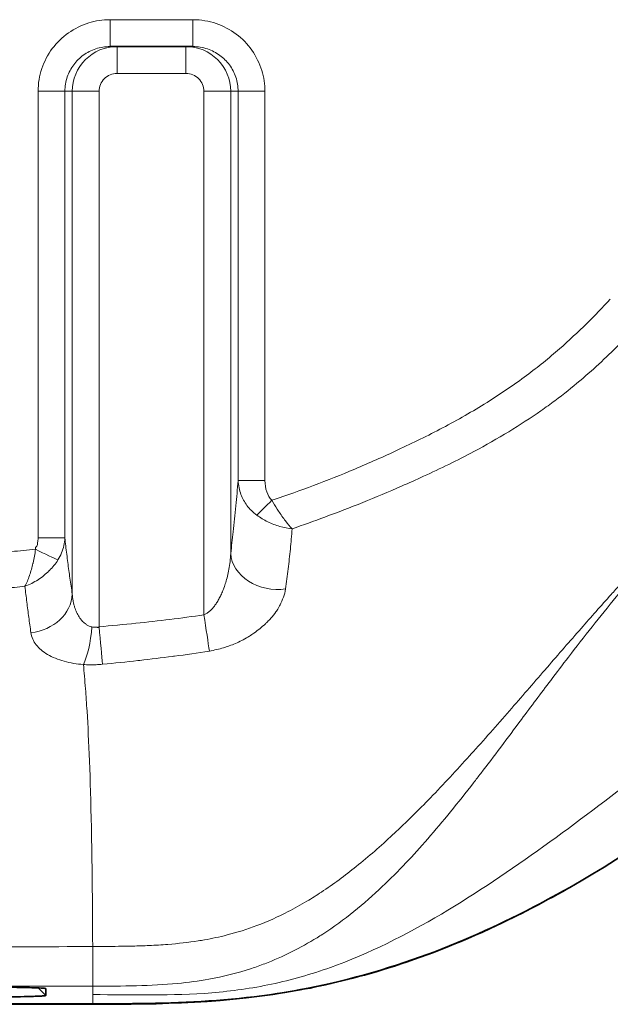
# Model space of a CAD drawing. Header units: millimetres. Extents: x 5 to 415, y 5 to 292.
# Tile 158 of 199: x 379.03 to 385.62, y 138.61 to 149.61. Entities that reach past the tile are written whole.
import ezdxf

# ---------------------------------------------------------------- set-up
doc = ezdxf.new("R2010")
doc.units = ezdxf.units.MM
doc.layers.add('Sichtbar (ISO)', color=7, linetype='Continuous', lineweight=35)
doc.layers.add('Sichtbar schmal (ISO)', color=7, linetype='Continuous', lineweight=18)

msp = doc.modelspace()

# ---------------------------------------------------------------- linework, layer by layer
at = {"layer": 'Sichtbar (ISO)'}
for p, q in [((380.95993464, 149.30889054), (380.03479545, 149.30889054)), ((379.31687071, 138.78739296), (379.31750709, 138.78675663)), ((379.31753235, 138.78674121), (379.31753235, 138.70994924)), ((379.84253946, 138.61792121), (336.69253235, 138.61791885))]:
    msp.add_line(p, q, dxfattribs=at)
for points, knots in [([(379.84253946, 138.61791913), (380.80310044, 138.61606944), (381.63856875, 138.63627667), (383.59001008, 139.10991924), (384.44845093, 139.51024407), (386.5366891, 140.69893379), (387.83673427, 141.76353248), (388.86080846, 142.7945914)], [-0.9054237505, -0.9054237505, -0.9054237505, -0.9054237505, -0.69931160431, -0.69931160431, -0.48779941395, -0.48779941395, -0.08267082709, -0.08267082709, -0.08267082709, -0.08267082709]), ([(385.14230832, 139.90399464), (384.84504887, 139.73553765), (384.58184703, 139.602415), (383.46889384, 139.07717434), (382.73849337, 138.88024052), (381.33017177, 138.61994159), (380.60547138, 138.61163044), (379.84253359, 138.61268686)], [0.7541253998, 0.7541253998, 0.7541253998, 0.7541253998, 0.9755284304, 0.9755284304, 1.8339710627, 1.8339710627, 3.0483522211, 3.0483522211, 3.0483522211, 3.0483522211]), ([(378.1172536, 138.80769726), (378.25943886, 138.80768831), (378.40136206, 138.80722285), (378.66771117, 138.80549293), (378.79248489, 138.80422737), (379.03788987, 138.80056458), (379.12712092, 138.79826367), (379.22844764, 138.79475982), (379.26124, 138.7932088), (379.29459189, 138.79081717), (379.30307496, 138.79000878), (379.31165253, 138.78878745), (379.31382035, 138.788379), (379.31601214, 138.78776516), (379.31656604, 138.78756037), (379.317129, 138.78725303), (379.317272, 138.78715056), (379.31741917, 138.78699683), (379.317457, 138.78694558), (379.31752684, 138.7868109), (379.31752603, 138.78675496), (379.31752976, 138.78674121)], [-0.023413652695, -0.023413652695, -0.023413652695, -0.023413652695, -0.018839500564, -0.018839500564, -0.014271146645, -0.014271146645, -0.008449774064, -0.008449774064, -0.004266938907, -0.004266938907, -0.002175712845, -0.002175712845, -0.001130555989, -0.001130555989, -0.000608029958, -0.000608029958, -0.000346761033, -0.000346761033, -0.000216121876, -0.000216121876, -0.000003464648, -0.000003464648, -0.000003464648, -0.000003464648]), ([(379.31752205, 138.70994924), (379.31751906, 138.70993129), (379.31745041, 138.70975058), (379.31739546, 138.7096694), (379.31732697, 138.7095993), (379.31705862, 138.70938902), (379.31679587, 138.70924887), (379.31575794, 138.70882861), (379.31473311, 138.7085487), (379.31067448, 138.70771025), (379.30665697, 138.70715322), (379.29078879, 138.70549255), (379.27512183, 138.70439987), (379.21389569, 138.70120873), (379.15401899, 138.6991899), (378.96325116, 138.69470202), (378.83591983, 138.69305615), (378.64305524, 138.69104835), (378.54249814, 138.69029525), (378.33385419, 138.68927156), (378.22564219, 138.68900046), (378.11727323, 138.6890027)], [-0.14602476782, -0.14602476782, -0.14602476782, -0.14602476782, -0.1459092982, -0.1459092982, -0.14517873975, -0.14517873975, -0.14371767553, -0.14371767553, -0.1407955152, -0.1407955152, -0.13494985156, -0.13494985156, -0.1232523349, -0.1232523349, -0.09988359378, -0.09988359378, -0.06501873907, -0.06501873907, -0.03251424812, -0.03251424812, -0.0000035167, -0.0000035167, -0.0000035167, -0.0000035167]), ([(331.19253342, 138.61267006), (339.30086681, 138.61266948), (347.40920021, 138.61267296), (363.62586693, 138.61268002), (371.73420026, 138.61267461), (379.84253359, 138.61268686)], [-4.8650107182, -4.8650107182, -4.8650107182, -4.8650107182, -2.4325106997, -2.4325106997, -0.0000107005, -0.0000107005, -0.0000107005, -0.0000107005])]:
    msp.add_open_spline(points, degree=3, knots=knots, dxfattribs=at)
at = {"layer": 'Sichtbar schmal (ISO)'}
for p, q in [((380.95993465, 149.60889052), (380.03479543, 149.60889052)), ((380.03479543, 149.30889054), (380.03479543, 149.60889052)), ((380.95993465, 149.60889052), (380.95993465, 149.30889054)), ((380.11303567, 149.30889054), (380.11303567, 149.00889054)), ((380.88169441, 149.00889054), (380.88169441, 149.30889054)), ((380.88169441, 149.00889054), (380.11303567, 149.00889054)), ((379.23173945, 143.82316708), (379.23173952, 148.80889054)), ((379.23173952, 148.80889054), (379.53059797, 148.80889054)), ((379.53059797, 148.80889054), (379.53059794, 143.82316124)), ((379.6134132, 148.80889054), (379.53059797, 148.80889054)), ((379.6134132, 148.80889054), (379.61341312, 143.19359551)), ((379.9122717, 148.80889054), (379.6134132, 148.80889054)), ((379.91223406, 142.82759706), (379.9122717, 148.80889054)), ((381.08245838, 148.80889055), (381.08245784, 142.96191062)), ((381.38131684, 148.80889055), (381.08245838, 148.80889055)), ((381.38131684, 148.80889055), (381.46413211, 148.80889054)), ((381.38131684, 148.80889055), (381.38131684, 143.6466241)), ((381.46413212, 144.4627598), (381.46413211, 148.80889054)), ((381.46413211, 148.80889054), (381.76299115, 148.80889054)), ((381.76299146, 144.46276025), (381.76299115, 148.80889054)), ((383.8291362, 144.64922939), (383.82931126, 144.64933237)), ((381.76299146, 144.46276025), (381.46413212, 144.46276025)), ((379.22888621, 143.7814269), (379.22884826, 143.78142349)), ((379.53059787, 143.82316708), (379.23173945, 143.82316708)), ((379.3175059, 138.70996384), (379.23305748, 138.79439303)), ((379.84255492, 138.72002233), (379.84257742, 138.81425171)), ((379.84253947, 138.61791937), (379.84255492, 138.72002233))]:
    msp.add_line(p, q, dxfattribs=at)
for centre, major_axis, ratio, start_param, end_param in [((380.11295569, 148.80896685), (0.04348111, 0.49803214), 0.9992257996, 0.0869921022, 1.6579669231), ((380.88176741, 148.80896492), (-0.04182998, 0.49817522), 0.9992368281, 4.6285339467, 6.1994978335), ((380.1129695, 148.80895437), (-0.20058189, -0.00684617), 0.9961962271, 4.6780706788, 6.2492561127), ((380.88175872, 148.8089566), (-0.20058456, 0.00682246), 0.9961758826, 3.1753924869, 4.7465792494), ((381.98335043, 144.50170821), (-0.05386255, -0.30767986), 0.6944710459, 4.9593634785, 5.8265695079), ((381.84082115, 144.24203063), (-0.21273646, -0.21152587), 0.0000928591, 4.7124237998, 5.6256683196), ((379.20388511, 143.69359817), (-0.27076183, 0.12918218), 0.0000503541, 1.5708595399, 2.7384629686), ((381.87941419, 143.64662439), (-0.49658703, 0.05832085), 0.799977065, 0.1457678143, 1.8945370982), ((379.11531638, 143.19360274), (0.49431586, 0.07517866), 0.8643125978, 4.6538804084, 6.1089895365), ((381.08246481, 142.96191202), (-0.07462625, 0.49439956), 0.0000140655, 1.5711470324, 2.5301663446), ((379.69765818, 142.82694605), (-0.04119454, -0.49829741), 0.2680742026, 0.5901322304, 1.5928103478), ((379.91209242, 142.82774737), (0.04619559, -0.4978614), 0.0002247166, 0.5738571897, 1.5701520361), ((379.84172219, 139.31419545), (0.00086716, -0.50001991), 0.0013519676, 4.8258301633, 6.2657286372)]:
    msp.add_ellipse(centre, major_axis=major_axis, ratio=ratio, start_param=start_param, end_param=end_param, dxfattribs=at)
for points in [[(380.03479544, 149.60889052), (379.95322187, 149.60887076), (379.79620958, 149.58660206), (379.56033203, 149.47076923), (379.38028579, 149.29472889), (379.26002845, 149.06609312), (379.23176102, 148.89829036), (379.23173952, 148.80889054)], [(381.76299115, 148.80889054), (381.76297188, 148.88820656), (381.74191896, 149.04180278), (381.62721013, 149.27746001), (381.45208982, 149.45750687), (381.22318979, 149.57925896), (381.05178401, 149.60886844), (380.95993465, 149.60889052)], [(379.73776476, 142.40678193), (379.66471923, 142.41139384), (379.51886987, 142.43570727), (379.32582677, 142.51512612), (379.20105409, 142.6217914), (379.15839734, 142.7131678), (379.15127784, 142.7626943)], [(379.76069549, 142.13492603), (379.75333657, 142.23155242), (379.74568808, 142.32116729), (379.73776476, 142.40678193)], [(379.76069549, 142.13492603), (379.76666158, 142.05656501), (379.77238586, 141.97358936), (379.77789124, 141.88439616)], [(379.77789121, 141.88439648), (379.79790756, 141.5601107), (379.8145024, 141.15359923), (379.82597282, 140.58760767)], [(379.82597282, 140.58760767), (379.83344254, 140.21902), (379.83865208, 139.7827943), (379.84114868, 139.25759302)]]:
    msp.add_open_spline(points, degree=3, dxfattribs=at)
for points, knots in [([(379.53059797, 148.80889054), (379.53060798, 148.86331034), (379.54827109, 148.9695061), (379.62199856, 149.10929357), (379.73279847, 149.21911937), (379.87405012, 149.29175006), (379.98093455, 149.3088801), (380.03479545, 149.30889054)], [0, 0, 0, 0, 0.2080087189, 0.4034530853, 0.595151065, 0.794872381, 1, 1, 1, 1]), ([(380.95993464, 149.30889054), (381.01496487, 149.30888045), (381.12235, 149.29127936), (381.26366348, 149.2177356), (381.37430024, 149.10742267), (381.4470278, 148.96749815), (381.46412181, 148.86193132), (381.46413211, 148.80889054)], [0, 0, 0, 0, 0.2095917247, 0.4065410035, 0.5987045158, 0.7972722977, 1, 1, 1, 1]), ([(385.61761343, 146.48789976), (385.53144781, 146.39546562), (385.44412108, 146.30459932), (385.35484093, 146.21632041), (385.25625836, 146.1188434), (385.1552941, 146.02452107), (385.05135591, 145.93360659), (384.9327169, 145.82983335), (384.81020321, 145.73050015), (384.68398747, 145.63613921), (384.54117291, 145.52936871), (384.39361854, 145.42896428), (384.24199443, 145.33426484), (384.08066286, 145.23350243), (383.91472374, 145.13919889), (383.74549196, 145.04997177), (383.5813644, 144.96343585), (383.41413981, 144.88167474), (383.24512775, 144.80285436), (383.0866311, 144.72893795), (382.92656249, 144.65760771), (382.76549288, 144.58942238), (382.61324376, 144.52497101), (382.46010029, 144.46332953), (382.30566624, 144.40524149), (382.15996953, 144.35043987), (382.01312416, 144.29880098), (381.86524714, 144.2500693), (381.85709949, 144.24738431), (381.84894871, 144.24470815), (381.8407941, 144.24204302)], [0, 0, 0, 0, 0.0850129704, 0.0850129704, 0.0850129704, 0.1788837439, 0.1788837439, 0.1788837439, 0.2860314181, 0.2860314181, 0.2860314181, 0.4072702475, 0.4072702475, 0.4072702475, 0.5362711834, 0.5362711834, 0.5362711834, 0.6613813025, 0.6613813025, 0.6613813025, 0.7787074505, 0.7787074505, 0.7787074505, 0.8896085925, 0.8896085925, 0.8896085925, 0.9942353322, 0.9942353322, 0.9942353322, 1, 1, 1, 1]), ([(382.06607628, 143.92209792), (382.18851374, 143.96500119), (382.31041813, 144.00845357), (382.43235436, 144.05354484), (382.71386316, 144.15764508), (382.99561221, 144.27030729), (383.28864452, 144.39855418), (383.36958619, 144.43397866), (383.45138269, 144.47060924), (383.5341137, 144.50881284), (383.71888124, 144.59413495), (383.90911866, 144.68627059), (384.09514728, 144.78526078), (384.36121104, 144.92683955), (384.61817815, 145.08316238), (384.84384074, 145.24109658), (384.89759396, 145.27871678), (384.94961269, 145.3163671), (384.99969883, 145.35371575), (385.19989492, 145.5029996), (385.36933054, 145.64960064), (385.51841373, 145.78922805), (385.67269366, 145.93372258), (385.80529131, 146.07078057), (385.92729343, 146.19933761)], [0, 0, 0, 0, 0.0844661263, 0.0844661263, 0.0844661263, 0.279469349, 0.279469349, 0.279469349, 0.3333333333, 0.3333333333, 0.3333333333, 0.4536306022, 0.4536306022, 0.4536306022, 0.6256833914, 0.6256833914, 0.6256833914, 0.6666666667, 0.6666666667, 0.6666666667, 0.8304782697, 0.8304782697, 0.8304782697, 1, 1, 1, 1]), ([(381.46413213, 144.46275935), (381.45618896, 144.36495613), (381.44782987, 144.27109551), (381.43913424, 144.18055925), (381.42946423, 144.07987796), (381.41937805, 143.98330781), (381.40901925, 143.88919218), (381.3999617, 143.80689918), (381.39069572, 143.72648277), (381.38131686, 143.64662387)], [0, 0, 0, 0, 0.3242105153, 0.3242105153, 0.3242105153, 0.6847504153, 0.6847504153, 0.6847504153, 1, 1, 1, 1]), ([(381.46413213, 144.46275935), (381.46618879, 144.40720357), (381.47823538, 144.3526009), (381.49563707, 144.30621018), (381.51303876, 144.25981945), (381.53401283, 144.22133482), (381.56281504, 144.18278009), (381.59161724, 144.14422536), (381.62940809, 144.10633608), (381.67242565, 144.0746174)], [0, 0, 0, 0, 0.3333333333, 0.3333333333, 0.3333333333, 0.6666666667, 0.6666666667, 0.6666666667, 1, 1, 1, 1]), ([(382.06607628, 143.92209792), (382.04234695, 143.9467826), (382.01744985, 143.97716872), (381.99188179, 144.01085041), (381.96631374, 144.0445321), (381.94011197, 144.08139787), (381.9146004, 144.12060074), (381.9099734, 144.12771092), (381.90536865, 144.13489915), (381.9007903, 144.14214602), (381.88012529, 144.17485574), (381.86000156, 144.2087515), (381.8407941, 144.24204302)], [0, 0, 0, 0, 0.3333333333, 0.3333333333, 0.3333333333, 0.6666666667, 0.6666666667, 0.6666666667, 0.7271228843, 0.7271228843, 0.7271228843, 1, 1, 1, 1]), ([(381.67242565, 144.0746174), (381.70958131, 144.04747092), (381.75136478, 144.02259394), (381.79500677, 144.00131367), (381.83864876, 143.98003339), (381.8840735, 143.96224536), (381.9300444, 143.94888115), (381.97600992, 143.9355185), (382.02251469, 143.92676274), (382.06606097, 143.92209956)], [0, 0, 0, 0, 0.33333333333, 0.33333333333, 0.33333333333, 0.66666666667, 0.66666666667, 0.66666666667, 0.99996093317, 0.99996093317, 0.99996093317, 0.99996093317]), ([(382.06607578, 143.92209102), (382.06053871, 143.84597482), (382.04764026, 143.69504324), (382.02333127, 143.47481331), (382.00372145, 143.32633986), (381.99315439, 143.25145015)], [0.00001008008, 0.00001008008, 0.00001008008, 0.00001008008, 0.33333333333, 0.66666666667, 1, 1, 1, 1]), ([(379.20388637, 143.69358083), (379.20212193, 143.70072546), (379.20177638, 143.70748381), (379.20438022, 143.71262156), (379.20698406, 143.7177593), (379.21253891, 143.7212756), (379.2164409, 143.72687891), (379.22034289, 143.73248223), (379.22259058, 143.74017308), (379.22395471, 143.74724545), (379.22480327, 143.75164488), (379.22530266, 143.755813), (379.22580783, 143.76005054), (379.22611476, 143.76262514), (379.22642281, 143.7652266), (379.22680158, 143.76793324), (379.22780378, 143.77509475), (379.22932762, 143.78296386), (379.23027285, 143.79210657), (379.23121807, 143.80124922), (379.2315847, 143.81166544), (379.23173945, 143.82316708)], [0, 0, 0, 0, 0.16666666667, 0.16666666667, 0.16666666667, 0.33333333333, 0.33333333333, 0.33333333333, 0.5, 0.5, 0.5, 0.60367621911, 0.60367621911, 0.60367621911, 0.66666666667, 0.66666666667, 0.66666666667, 0.83333333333, 0.83333333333, 0.83333333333, 0.99999880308, 0.99999880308, 0.99999880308, 0.99999880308]), ([(379.45293216, 143.57476967), (379.46917266, 143.60025535), (379.48299531, 143.62698272), (379.49394332, 143.65356782), (379.50489133, 143.68015293), (379.51316415, 143.70652575), (379.51939412, 143.73471085), (379.52562408, 143.76289593), (379.52957355, 143.79291705), (379.53059794, 143.82316094)], [0, 0, 0, 0, 0.33333333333, 0.33333333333, 0.33333333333, 0.66666666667, 0.66666666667, 0.66666666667, 0.99999987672, 0.99999987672, 0.99999987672, 0.99999987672]), ([(379.61341303, 143.19359528), (379.60447788, 143.25234876), (379.59562305, 143.31132458), (379.58692104, 143.37175848), (379.57877409, 143.4283376), (379.57076107, 143.48619472), (379.56295012, 143.54629336), (379.55519889, 143.60593258), (379.54764663, 143.66777919), (379.54036689, 143.73263318), (379.53705175, 143.7621671), (379.53379314, 143.7923247), (379.53059774, 143.82315569)], [0, 0, 0, 0, 0.3041031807, 0.3041031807, 0.3041031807, 0.5888091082, 0.5888091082, 0.5888091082, 0.8713386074, 0.8713386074, 0.8713386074, 1, 1, 1, 1]), ([(386.21390154, 143.82574099), (386.11925418, 143.72541409), (386.025118, 143.62459324), (385.93161556, 143.5232147), (385.8623526, 143.44811743), (385.79343388, 143.37271658), (385.72485131, 143.29694565), (385.69234518, 143.26103244), (385.65991458, 143.22503605), (385.62754522, 143.18896093), (385.51511042, 143.06365419), (385.40343833, 142.93737693), (385.29218364, 142.81049415), (385.16608682, 142.66668434), (385.04052317, 142.52209971), (384.9149853, 142.3771309), (384.90554212, 142.36622609), (384.89609902, 142.35531909), (384.88665589, 142.34441014), (384.75576534, 142.19320196), (384.62485675, 142.04163231), (384.49313068, 141.89057582), (384.35090183, 141.72747529), (384.20772217, 141.56497276), (384.06263307, 141.4041144), (384.05695185, 141.39781571), (384.05126772, 141.39151951), (384.04558057, 141.38522593), (383.90270173, 141.22711189), (383.75792093, 141.07064366), (383.60999363, 140.91793966), (383.47686214, 140.78050924), (383.34118651, 140.64612468), (383.20203052, 140.51639271), (383.19758062, 140.51224417), (383.19312717, 140.50810037), (383.18867014, 140.50396143), (383.05649495, 140.38121942), (382.9211603, 140.26271368), (382.78210417, 140.15085081), (382.65588331, 140.04931319), (382.52659952, 139.95324364), (382.39358375, 139.86506825), (382.34019736, 139.82967873), (382.28624102, 139.79556082), (382.2316374, 139.76285021), (382.16323549, 139.72187367), (382.09381821, 139.6831049), (382.0234335, 139.64680654), (381.90905141, 139.58781811), (381.79201062, 139.53535491), (381.67261995, 139.49041573), (381.5637448, 139.44943464), (381.45291559, 139.41471027), (381.34030963, 139.38592327), (381.25692636, 139.36460686), (381.17256406, 139.34653118), (381.08735738, 139.33151273), (381.06494409, 139.32756218), (381.04247233, 139.32382332), (381.01994263, 139.32028622), (380.90781639, 139.30268269), (380.79428525, 139.29017734), (380.67975151, 139.2812012), (380.61032953, 139.27576052), (380.54052098, 139.27159753), (380.47033737, 139.26843115), (380.41016694, 139.26571652), (380.34972091, 139.26373474), (380.28895257, 139.26225205), (380.18358172, 139.25968112), (380.07729331, 139.25865901), (379.97130081, 139.25810847), (379.92783968, 139.25788272), (379.88484928, 139.25771985), (379.84114868, 139.25759302)], [0, 0, 0, 0, 0.0500979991, 0.0500979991, 0.0500979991, 0.0872086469, 0.0872086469, 0.0872086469, 0.1047980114, 0.1047980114, 0.1047980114, 0.1658945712, 0.1658945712, 0.1658945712, 0.235141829, 0.235141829, 0.235141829, 0.24035073, 0.24035073, 0.24035073, 0.3125509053, 0.3125509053, 0.3125509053, 0.3905077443, 0.3905077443, 0.3905077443, 0.3935602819, 0.3935602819, 0.3935602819, 0.4702494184, 0.4702494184, 0.4702494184, 0.5392680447, 0.5392680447, 0.5392680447, 0.5414751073, 0.5414751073, 0.5414751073, 0.6069264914, 0.6069264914, 0.6069264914, 0.6663365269, 0.6663365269, 0.6663365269, 0.6901809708, 0.6901809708, 0.6901809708, 0.7200508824, 0.7200508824, 0.7200508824, 0.7685924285, 0.7685924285, 0.7685924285, 0.8128585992, 0.8128585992, 0.8128585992, 0.8456371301, 0.8456371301, 0.8456371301, 0.8542593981, 0.8542593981, 0.8542593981, 0.8971708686, 0.8971708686, 0.8971708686, 0.9231806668, 0.9231806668, 0.9231806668, 0.9454796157, 0.9454796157, 0.9454796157, 0.984145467, 0.984145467, 0.984145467, 1, 1, 1, 1]), ([(384.62631288, 141.7935998), (384.73540988, 141.93981425), (384.8439981, 142.08548907), (384.95291507, 142.2298467), (385.01849703, 142.31676846), (385.08419765, 142.4032133), (385.15010489, 142.4890725), (385.32546933, 142.71752464), (385.50235789, 142.94181837), (385.6827524, 143.16183291), (385.70709791, 143.19152543), (385.73150621, 143.22114066), (385.75598097, 143.25067391), (385.91285842, 143.43997509), (386.0724679, 143.62591571), (386.23404371, 143.80870166)], [0, 0, 0, 0, 0.2080566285, 0.2080566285, 0.2080566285, 0.3333333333, 0.3333333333, 0.3333333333, 0.6666666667, 0.6666666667, 0.6666666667, 0.7116523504, 0.7116523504, 0.7116523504, 1, 1, 1, 1]), ([(379.20388637, 143.69358083), (379.11453779, 143.68468692), (379.02507826, 143.67651009), (378.93563386, 143.66836522), (378.76746413, 143.65305156), (378.59934793, 143.63785085), (378.43066143, 143.626312), (378.35104148, 143.62086566), (378.27102982, 143.61773831), (378.19136508, 143.61273525)], [0, 0, 0, 0, 0.2654213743, 0.2654213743, 0.2654213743, 0.7644559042, 0.7644559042, 0.7644559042, 1, 1, 1, 1]), ([(379.20388637, 143.69358083), (379.1959216, 143.64245043), (379.18678045, 143.59032085), (379.1760411, 143.54247909), (379.17561213, 143.54056809), (379.17518067, 143.53866416), (379.17474662, 143.53676761), (379.1638852, 143.48930951), (379.15141621, 143.44621975), (379.13735035, 143.40433352), (379.13678172, 143.40264023), (379.13621025, 143.40094947), (379.13563579, 143.39926118), (379.12085123, 143.35581037), (379.10423686, 143.31433176), (379.08541812, 143.28023375)], [0, 0, 0, 0, 0.32053004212, 0.32053004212, 0.32053004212, 0.33333333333, 0.33333333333, 0.33333333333, 0.65371491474, 0.65371491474, 0.65371491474, 0.66666666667, 0.66666666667, 0.66666666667, 0.99999999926, 0.99999999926, 0.99999999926, 0.99999999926]), ([(381.3813168, 143.6466243), (381.37997727, 143.61621366), (381.37517975, 143.55741133), (381.36237588, 143.47235087), (381.34585615, 143.39495148), (381.32673363, 143.3251336), (381.30582689, 143.26266179), (381.28367987, 143.20707739), (381.26060878, 143.15780891), (381.23680994, 143.11439028), (381.2124822, 143.076562), (381.18799075, 143.04434375), (381.16355213, 143.01745054), (381.13864009, 142.9949284), (381.11176347, 142.97576119), (381.09264342, 142.96601115), (381.08245773, 142.96191089)], [0, 0, 0, 0, 0.11226163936, 0.21459536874, 0.30826358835, 0.39400534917, 0.47263298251, 0.54505881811, 0.61232470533, 0.67543491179, 0.73483841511, 0.79067174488, 0.84247153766, 0.89171235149, 0.9428149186, 0.9999999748, 0.9999999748, 0.9999999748, 0.9999999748]), ([(379.08541812, 143.28023375), (379.13557028, 143.29947158), (379.18615391, 143.32483796), (379.23099887, 143.35397959), (379.232983, 143.35526894), (379.23495608, 143.35656468), (379.23691859, 143.35786681), (379.27931223, 143.3859951), (379.31694621, 143.41679273), (379.35280057, 143.45195621), (379.3544396, 143.45356365), (379.35607412, 143.45518087), (379.35770366, 143.4568077), (379.39337129, 143.49241601), (379.42643746, 143.53270426), (379.45293216, 143.57476967)], [0.00000000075, 0.00000000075, 0.00000000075, 0.00000000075, 0.33333333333, 0.33333333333, 0.33333333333, 0.34808145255, 0.34808145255, 0.34808145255, 0.66666666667, 0.66666666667, 0.66666666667, 0.68123027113, 0.68123027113, 0.68123027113, 1, 1, 1, 1]), ([(379.08541802, 143.28023476), (379.00700385, 143.27207552), (378.92785563, 143.2644634), (378.84797877, 143.25749048), (378.76810192, 143.25051757), (378.68749648, 143.24418353), (378.6061947, 143.23815585), (378.52489292, 143.23212817), (378.44289479, 143.22640717), (378.36019649, 143.22108043)], [0, 0, 0, 0, 0.3333333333, 0.3333333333, 0.3333333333, 0.6666666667, 0.6666666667, 0.6666666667, 1, 1, 1, 1]), ([(379.15127784, 142.7626943), (379.1430649, 142.82070451), (379.13509528, 142.87788272), (379.12755466, 142.93423066), (379.12001404, 142.9905786), (379.11290799, 143.04603118), (379.10591094, 143.10329292), (379.09891389, 143.16055465), (379.0920199, 143.21969058), (379.08541802, 143.28023476)], [0, 0, 0, 0, 0.3333333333, 0.3333333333, 0.3333333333, 0.6666666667, 0.6666666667, 0.6666666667, 1, 1, 1, 1]), ([(379.83211328, 142.82687418), (379.81897895, 142.82968822), (379.80594747, 142.83424344), (379.79312287, 142.8404783), (379.78410475, 142.84486258), (379.77518573, 142.85007622), (379.76644816, 142.85608876), (379.7627601, 142.85862661), (379.75910454, 142.86130674), (379.75548441, 142.86412593), (379.74328768, 142.87362421), (379.73150802, 142.88470626), (379.72031842, 142.89728238), (379.71598016, 142.9021582), (379.71172983, 142.90725999), (379.7075759, 142.91257878), (379.70101568, 142.92097864), (379.69469562, 142.92991992), (379.68864116, 142.93938177), (379.678753, 142.95483485), (379.66957107, 142.97167083), (379.66120665, 142.98991251), (379.65284222, 143.00815419), (379.64529909, 143.02780156), (379.63875772, 143.04889517), (379.63545469, 143.05954629), (379.63240787, 143.07056739), (379.6296446, 143.08197219), (379.62693546, 143.09315359), (379.62449894, 143.10470377), (379.62236381, 143.11664042), (379.61805088, 143.14075219), (379.61496522, 143.16643591), (379.61341313, 143.19359575)], [0, 0, 0, 0, 0.125, 0.125, 0.125, 0.21289859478, 0.21289859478, 0.21289859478, 0.25, 0.25, 0.25, 0.375, 0.375, 0.375, 0.42346315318, 0.42346315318, 0.42346315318, 0.5, 0.5, 0.5, 0.625, 0.625, 0.625, 0.75, 0.75, 0.75, 0.81311819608, 0.81311819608, 0.81311819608, 0.875, 0.875, 0.875, 0.99999978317, 0.99999978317, 0.99999978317, 0.99999978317]), ([(381.99315439, 143.25145015), (381.98861834, 143.21903765), (381.98034054, 143.18740701), (381.96969698, 143.15737627), (381.95890931, 143.12693894), (381.94570027, 143.09814631), (381.93175268, 143.07160674), (381.92567941, 143.06005048), (381.91946862, 143.04891876), (381.91326348, 143.03825123), (381.90409108, 143.02248254), (381.89470321, 143.0077925), (381.88501075, 142.99373189), (381.86813166, 142.9692458), (381.85040436, 142.94665173), (381.83000957, 142.92371544), (381.8180462, 142.91026125), (381.805138, 142.89669172), (381.79066331, 142.88262816), (381.78356984, 142.87573616), (381.77618616, 142.86871148), (381.76852558, 142.86160196), (381.74899451, 142.84347586), (381.72763763, 142.82480304), (381.7048757, 142.80637214), (381.68413016, 142.78957395), (381.66221932, 142.77298058), (381.63973323, 142.75714138), (381.62382868, 142.74593823), (381.60764275, 142.73511102), (381.59147357, 142.72482413), (381.58531237, 142.72090435), (381.57913252, 142.71706682), (381.5729372, 142.71330911), (381.55022728, 142.69953463), (381.52731815, 142.68683697), (381.5043223, 142.67510367), (381.48126103, 142.66333699), (381.45811439, 142.65253913), (381.43492655, 142.64259533), (381.41183571, 142.63269314), (381.38870508, 142.62363625), (381.36551277, 142.61532182), (381.34339292, 142.60739185), (381.32129237, 142.60010247), (381.29933249, 142.59349358), (381.27493824, 142.58615205), (381.25071982, 142.5796507), (381.22688159, 142.57399757), (381.19840861, 142.56724533), (381.17048616, 142.56170361), (381.14353703, 142.55728099)], [0, 0, 0, 0, 0.0814707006, 0.0814707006, 0.0814707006, 0.1640444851, 0.1640444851, 0.1640444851, 0.2, 0.2, 0.2, 0.2531491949, 0.2531491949, 0.2531491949, 0.3457067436, 0.3457067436, 0.3457067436, 0.4, 0.4, 0.4, 0.4266069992, 0.4266069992, 0.4266069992, 0.4944429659, 0.4944429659, 0.4944429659, 0.5562696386, 0.5562696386, 0.5562696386, 0.6, 0.6, 0.6, 0.6166632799, 0.6166632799, 0.6166632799, 0.6777451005, 0.6777451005, 0.6777451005, 0.7390006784, 0.7390006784, 0.7390006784, 0.8, 0.8, 0.8, 0.8581786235, 0.8581786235, 0.8581786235, 0.9228066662, 0.9228066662, 0.9228066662, 1, 1, 1, 1]), ([(381.0824578, 142.96191033), (380.95661741, 142.94291365), (380.704443, 142.9090193), (380.3141637, 142.86571504), (380.04976198, 142.84047875), (379.91224731, 142.82758813)], [0, 0, 0, 0, 0.32566933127, 0.6499439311, 0.9999552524, 0.9999552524, 0.9999552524, 0.9999552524]), ([(379.91222258, 142.82758581), (379.90907584, 142.82389881), (379.90576953, 142.82121082), (379.90199877, 142.82069444), (379.898228, 142.82017805), (379.89399356, 142.82183314), (379.8901446, 142.82262972), (379.88818593, 142.82303508), (379.88632841, 142.82322176), (379.88444471, 142.8233018), (379.88262677, 142.82337904), (379.88078453, 142.82335693), (379.87880955, 142.82334989), (379.87478815, 142.82333555), (379.87021221, 142.82336899), (379.86582975, 142.82328014), (379.86317192, 142.82322625), (379.86058602, 142.82313736), (379.85773922, 142.82317815), (379.85589198, 142.82320461), (379.85393495, 142.8232868), (379.85178203, 142.82348582), (379.84631121, 142.82399157), (379.83957085, 142.82521425), (379.83211328, 142.82687418)], [0, 0, 0, 0, 0.1666666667, 0.1666666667, 0.1666666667, 0.3333333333, 0.3333333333, 0.3333333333, 0.4181472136, 0.4181472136, 0.4181472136, 0.5, 0.5, 0.5, 0.6666666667, 0.6666666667, 0.6666666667, 0.7677451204, 0.7677451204, 0.7677451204, 0.8333333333, 0.8333333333, 0.8333333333, 1, 1, 1, 1]), ([(381.14353703, 142.55728099), (381.01022262, 142.53564891), (380.8793885, 142.51680315), (380.75382703, 142.50013096), (380.74678274, 142.49919561), (380.73975503, 142.49826709), (380.73274436, 142.4973453), (380.60801817, 142.48094584), (380.48870533, 142.46664086), (380.36684553, 142.45301501), (380.35976537, 142.45222334), (380.35267665, 142.45143412), (380.34557783, 142.45064714), (380.21629778, 142.43631492), (380.08364599, 142.42271856), (379.95094883, 142.40964241)], [0, 0, 0, 0, 0.3156259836, 0.3156259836, 0.3156259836, 0.3333333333, 0.3333333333, 0.3333333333, 0.6483631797, 0.6483631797, 0.6483631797, 0.6666666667, 0.6666666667, 0.6666666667, 1, 1, 1, 1]), ([(379.95094883, 142.40964241), (379.92670066, 142.40725767), (379.90249385, 142.40558582), (379.87848562, 142.40458749), (379.8544774, 142.40358915), (379.83066776, 142.40326437), (379.80719201, 142.40363783), (379.78371626, 142.40401129), (379.76057442, 142.40508284), (379.7377648, 142.40678146)], [0, 0, 0, 0, 0.3333333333, 0.3333333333, 0.3333333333, 0.6666666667, 0.6666666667, 0.6666666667, 1, 1, 1, 1]), ([(383.07297698, 139.92652428), (383.16109089, 140.01016584), (383.24916882, 140.09883236), (383.33721811, 140.19192729), (383.41825127, 140.27760404), (383.49925955, 140.36701767), (383.58038801, 140.46002919), (383.74966932, 140.65410549), (383.91907113, 140.86366982), (384.09216462, 141.08682706), (384.11857007, 141.12086975), (384.14506634, 141.15522622), (384.17166857, 141.18988126), (384.31944974, 141.38239757), (384.47042148, 141.58418562), (384.62631288, 141.7935998)], [0, 0, 0, 0, 0.1735825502, 0.1735825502, 0.1735825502, 0.3333333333, 0.3333333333, 0.3333333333, 0.6666666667, 0.6666666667, 0.6666666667, 0.7175167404, 0.7175167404, 0.7175167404, 1, 1, 1, 1]), ([(386.06992864, 141.27777483), (386.03208829, 141.24824919), (385.64180866, 140.94454191), (384.88466527, 140.36865163), (383.74925017, 139.5960844), (382.71853642, 139.07261762), (381.83935084, 138.82085873), (380.94656868, 138.69641338), (380.28378065, 138.71927431), (379.84255492, 138.72002389)], [0, 0, 0, 0, 0.0210689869, 0.2168562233, 0.4126434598, 0.6084306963, 0.7063243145, 0.8042179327, 1, 1, 1, 1]), ([(379.84257742, 138.81425183), (380.17435565, 138.81356056), (380.49580307, 138.8167815), (380.78738923, 138.84487225), (380.90832126, 138.85652258), (381.02381876, 138.87198178), (381.13717192, 138.89239936), (381.29713108, 138.92121178), (381.45292059, 138.95958378), (381.61169664, 139.01162633), (381.66195277, 139.02809895), (381.71253411, 139.04600441), (381.76311672, 139.06538439), (381.96238683, 139.14173177), (382.16133948, 139.24176698), (382.34458644, 139.35534552), (382.36592139, 139.36856916), (382.3870488, 139.38196622), (382.40795599, 139.3955129), (382.65401888, 139.55494786), (382.87053046, 139.7344431), (383.07297698, 139.92652428)], [0, 0, 0, 0, 0.25, 0.25, 0.25, 0.3536846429, 0.3536846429, 0.3536846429, 0.5, 0.5, 0.5, 0.5463120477, 0.5463120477, 0.5463120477, 0.7287582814, 0.7287582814, 0.7287582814, 0.75, 0.75, 0.75, 1, 1, 1, 1]), ([(331.19253242, 139.24576058), (334.16695389, 139.24575922), (337.14190478, 139.24572748), (340.11719697, 139.24570343), (341.44107021, 139.24569273), (342.76501105, 139.24568356), (344.08900293, 139.24567926), (345.31281669, 139.24567529), (346.53667405, 139.2456755), (347.76056194, 139.24568252), (348.89275942, 139.24568901), (350.02498303, 139.24570135), (351.15722241, 139.24572161), (352.2057587, 139.24574038), (353.25430852, 139.24576596), (354.30286366, 139.2458), (354.70853476, 139.24581317), (355.11420667, 139.24582761), (355.51987887, 139.24584341), (356.08624957, 139.24586547), (356.65262095, 139.2458902), (357.21899108, 139.24591618), (358.12041698, 139.24595755), (359.02183967, 139.2460021), (359.92325151, 139.24604421), (360.75935529, 139.24608327), (361.59544973, 139.24612022), (362.43152865, 139.24615058), (363.20762545, 139.24617875), (363.98370888, 139.24620124), (364.75977412, 139.24621443), (365.48098231, 139.24622669), (366.20217479, 139.24623092), (366.92334733, 139.24622426), (367.17724905, 139.24622191), (367.43114831, 139.24621822), (367.68504516, 139.24621304), (368.10126833, 139.24620455), (368.51748375, 139.24619208), (368.93369833, 139.24618978), (369.53111883, 139.24618647), (370.12853762, 139.24620412), (370.72596858, 139.24628442), (370.74965122, 139.2462876), (370.7733339, 139.24629088), (370.79701663, 139.24629424), (371.37007157, 139.24637566), (371.94315092, 139.24650738), (372.51616772, 139.24654522), (372.93305892, 139.24657275), (373.34991702, 139.2465506), (373.76674296, 139.24642275), (373.87730999, 139.24638884), (373.98787328, 139.24634735), (374.09843279, 139.24630377), (374.57677949, 139.24611522), (375.05505568, 139.24588763), (375.53323346, 139.2460628), (375.957539, 139.24621825), (376.38176705, 139.246691), (376.8058747, 139.24778896), (376.83245106, 139.24785776), (376.85902698, 139.24792903), (376.88560247, 139.24800246), (377.35153568, 139.24928992), (377.81733241, 139.25124238), (378.28297265, 139.25226727), (378.29670423, 139.25229749), (378.31043566, 139.25232691), (378.32416697, 139.25235548), (378.83009455, 139.25340819), (379.33583666, 139.25330743), (379.84114868, 139.25759305)], [0, 0, 0, 0, 0.1834600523, 0.1834600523, 0.1834600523, 0.2650916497, 0.2650916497, 0.2650916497, 0.3405466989, 0.3405466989, 0.3405466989, 0.4103488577, 0.4103488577, 0.4103488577, 0.4749907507, 0.4749907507, 0.4749907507, 0.4999997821, 0.4999997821, 0.4999997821, 0.5349156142, 0.5349156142, 0.5349156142, 0.5904871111, 0.5904871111, 0.5904871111, 0.6420324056, 0.6420324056, 0.6420324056, 0.6898797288, 0.6898797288, 0.6898797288, 0.7343449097, 0.7343449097, 0.7343449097, 0.7499996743, 0.7499996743, 0.7499996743, 0.7756631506, 0.7756631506, 0.7756631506, 0.8124996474, 0.8124996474, 0.8124996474, 0.8139598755, 0.8139598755, 0.8139598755, 0.8492932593, 0.8492932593, 0.8492932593, 0.8749996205, 0.8749996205, 0.8749996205, 0.8818184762, 0.8818184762, 0.8818184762, 0.9113209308, 0.9113209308, 0.9113209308, 0.9374995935, 0.9374995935, 0.9374995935, 0.9391400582, 0.9391400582, 0.9391400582, 0.9679014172, 0.9679014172, 0.9679014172, 0.9687495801, 0.9687495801, 0.9687495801, 1, 1, 1, 1]), ([(331.19253237, 138.81440647), (332.7357155, 138.81440646), (334.27889846, 138.81440676), (335.82208131, 138.81440729), (337.25379223, 138.81440778), (338.68550306, 138.81440848), (340.11721377, 138.81440933), (341.44115075, 138.81441011), (342.76508763, 138.81441103), (344.08902442, 138.81441204), (345.31287843, 138.81441297), (346.53673236, 138.81441397), (347.7605862, 138.81441502), (348.89280685, 138.81441599), (350.02502741, 138.814417), (351.15724791, 138.81441802), (352.20579506, 138.81441896), (353.25434214, 138.81441992), (354.30288916, 138.81442086), (355.27493143, 138.81442174), (356.24697365, 138.8144226), (357.21901593, 138.81442346), (358.12043605, 138.81442425), (359.02185623, 138.81442503), (359.92327645, 138.81442583), (360.75936906, 138.81442656), (361.5954617, 138.81442731), (362.43155439, 138.81442807), (363.20763664, 138.81442878), (363.98371893, 138.8144295), (364.75980124, 138.81443024), (365.48099288, 138.81443092), (366.20218455, 138.81443162), (366.92337626, 138.81443238), (367.59349283, 138.81443308), (368.26360942, 138.81443382), (368.93372432, 138.81443443), (369.55482371, 138.81443499), (370.17592164, 138.81443544), (370.79701851, 138.81443547), (371.37006615, 138.81443549), (371.94311289, 138.81443515), (372.51617344, 138.81443536), (373.043615, 138.81443556), (373.57106825, 138.81443621), (374.09848925, 138.81443711), (374.57670141, 138.81443792), (375.05488705, 138.81443892), (375.53309246, 138.81443651), (375.98375015, 138.81443425), (376.4344254, 138.81442896), (376.88494143, 138.81441864), (377.35038958, 138.81440799), (377.81566779, 138.81439198), (378.2815027, 138.81436705), (378.54672597, 138.81435286), (378.81212981, 138.81433579), (379.07726916, 138.81431607), (379.26306108, 138.81430225), (379.44872314, 138.81428713), (379.63410233, 138.8142708), (379.70363591, 138.81426467), (379.77292757, 138.81425885), (379.84257742, 138.81425192)], [0, 0, 0, 0, 0.0951581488, 0.0951581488, 0.0951581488, 0.1834425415, 0.1834425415, 0.1834425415, 0.2650812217, 0.2650812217, 0.2650812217, 0.34054844, 0.34054844, 0.34054844, 0.4103652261, 0.4103652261, 0.4103652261, 0.4750224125, 0.4750224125, 0.4750224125, 0.5349620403, 0.5349620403, 0.5349620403, 0.5905468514, 0.5905468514, 0.5905468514, 0.6421033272, 0.6421033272, 0.6421033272, 0.6899593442, 0.6899593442, 0.6899593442, 0.7344306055, 0.7344306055, 0.7344306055, 0.7757523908, 0.7757523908, 0.7757523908, 0.8140516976, 0.8140516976, 0.8140516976, 0.8493880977, 0.8493880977, 0.8493880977, 0.8819115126, 0.8819115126, 0.8819115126, 0.9114004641, 0.9114004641, 0.9114004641, 0.939190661, 0.939190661, 0.939190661, 0.9679019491, 0.9679019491, 0.9679019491, 0.9842487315, 0.9842487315, 0.9842487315, 0.9957034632, 0.9957034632, 0.9957034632, 1, 1, 1, 1])]:
    msp.add_open_spline(points, degree=3, knots=knots, dxfattribs=at)

doc.saveas('drawing.dxf')
